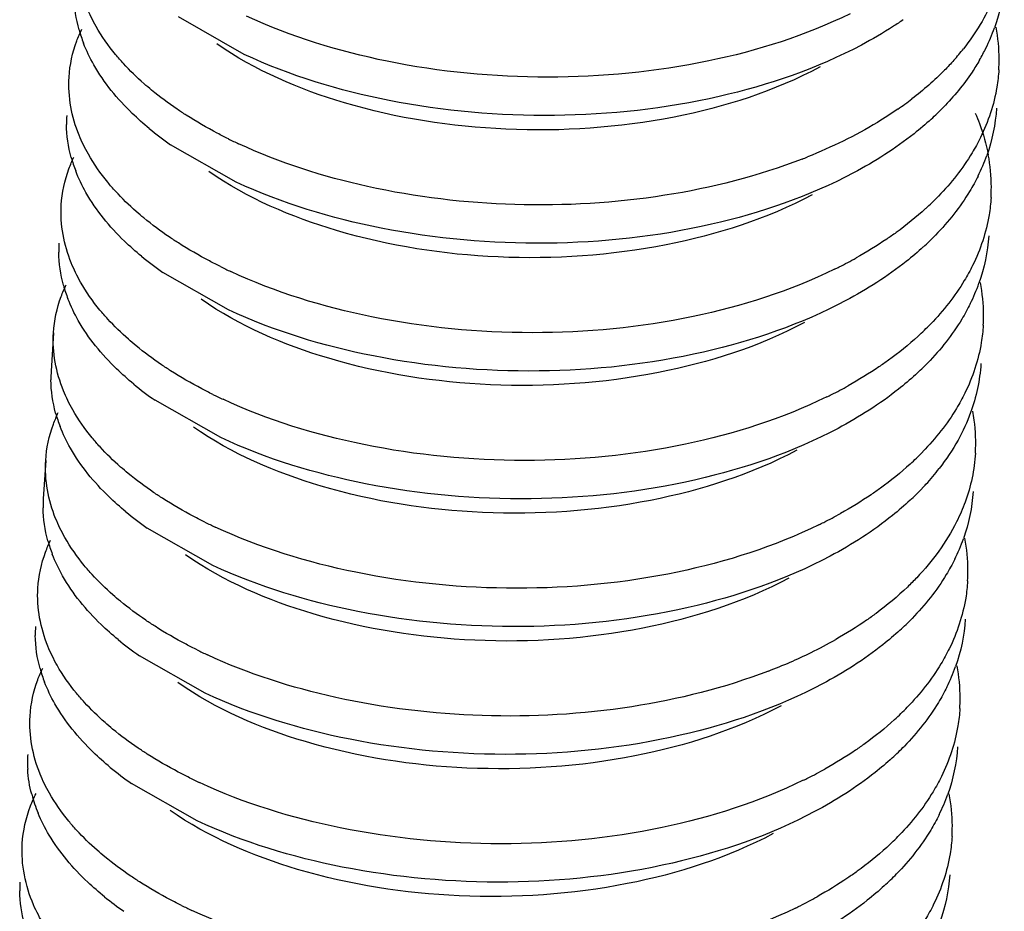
# Model space of a CAD drawing. Header units: millimetres. Extents: x -43833 to -38083, y -3638 to -2112.
# Tile 102 of 114: x -40350.86 to -40347.68, y -3233.9 to -3231.01. Entities that reach past the tile are written whole.
import ezdxf

# ---------------------------------------------------------------- set-up
doc = ezdxf.new("R2010")
doc.units = ezdxf.units.MM
doc.layers.add('02___PRT_ALL_AXES', color=7, linetype='Continuous')

msp = doc.modelspace()

# ---------------------------------------------------------------- linework, layer by layer
at = {"color": 7, "linetype": 'Continuous'}
for p, q in [((-40350.1356, -3231.1251), (-40350.3479, -3231.0041)), ((-40350.1608, -3231.5386), (-40350.3731, -3231.4176)), ((-40350.1861, -3231.952), (-40350.3983, -3231.831)), ((-40350.2113, -3232.3655), (-40350.4236, -3232.2445)), ((-40350.2365, -3232.779), (-40350.4488, -3232.658)), ((-40350.2617, -3233.1924), (-40350.474, -3233.0714)), ((-40350.287, -3233.6059), (-40350.4992, -3233.4849))]:
    msp.add_line(p, q, dxfattribs=at)
for centre, radius, start, end in [((-40348.2869, -3230.8337), 0.6138, 333.733, 340.4678), ((-40348.2567, -3231.1424), 0.5631, 0.1079, 10.7902), ((-40350.2183, -3230.9205), 0.468, 195.4921, 201.1079), ((-40348.4494, -3230.6008), 0.8164, 318.281, 321.6853), ((-40348.3254, -3230.8149), 0.6566, 330.0156, 333.751), ((-40348.2389, -3231.1417), 0.5453, 356.4961, 0.0336), ((-40348.6854, -3230.3443), 1.1657, 304.7255, 307.5102), ((-40348.5478, -3230.641), 0.94, 312.4276, 315.7893), ((-40350.3116, -3231.3474), 0.3984, 176.4947, 180.6329), ((-40349.7493, -3230.5227), 1.0908, 230.5627, 235.1186), ((-40349.476, -3229.9602), 1.6043, 243.7132, 245.0287), ((-40348.9796, -3229.7992), 1.7867, 291.2847, 291.8941), ((-40348.3122, -3231.2471), 0.6138, 333.733, 340.4678), ((-40348.2819, -3231.5559), 0.5631, 0.1079, 10.7902), ((-40350.2436, -3231.334), 0.468, 195.4921, 201.1079), ((-40348.5642, -3230.9317), 0.9382, 312.4253, 315.9615), ((-40348.2642, -3231.5551), 0.5453, 356.4961, 0.0336), ((-40348.573, -3231.0544), 0.94, 312.4276, 315.7893), ((-40350.3368, -3231.7609), 0.3984, 176.4947, 180.6329), ((-40349.7745, -3230.9362), 1.0908, 230.5627, 235.1186), ((-40348.8769, -3230.4905), 1.4807, 296.7405, 299.1207), ((-40349.5012, -3230.3737), 1.6043, 243.7132, 245.0287), ((-40348.9063, -3230.433), 1.5452, 296.1158, 296.7523), ((-40348.3374, -3231.6606), 0.6138, 333.733, 340.4678), ((-40348.3072, -3231.9693), 0.5631, 0.1079, 10.7902), ((-40350.2688, -3231.7475), 0.468, 195.4921, 201.1079), ((-40348.5894, -3231.3452), 0.9382, 312.4253, 315.9615), ((-40348.2894, -3231.9686), 0.5453, 356.4961, 0.0336), ((-40348.5983, -3231.4679), 0.94, 312.4276, 315.7893), ((-40350.362, -3232.1744), 0.3984, 176.4947, 180.6329), ((-40349.7997, -3231.3497), 1.0908, 230.5627, 235.1186), ((-40348.9022, -3230.904), 1.4807, 296.7405, 299.1207), ((-40349.5264, -3230.7871), 1.6043, 243.7132, 245.0287), ((-40348.9315, -3230.8464), 1.5452, 296.1158, 296.7523), ((-40348.341, -3232.3839), 0.5718, 7.5816, 10.5043), ((-40350.294, -3232.1609), 0.468, 195.4921, 201.1079), ((-40348.3249, -3232.3818), 0.5555, 356.5362, 7.5874), ((-40348.6146, -3231.7587), 0.9382, 312.4253, 315.9615), ((-40348.5373, -3231.9619), 0.822, 317.5868, 322.2406), ((-40348.6132, -3231.8915), 0.9256, 313.0206, 316.4212), ((-40348.5756, -3231.9277), 0.8734, 316.4446, 317.6206), ((-40350.3873, -3232.5878), 0.3984, 176.4947, 180.6329), ((-40349.8249, -3231.7631), 1.0908, 230.5627, 235.1186), ((-40348.9274, -3231.3174), 1.4807, 296.7405, 299.1207), ((-40349.5517, -3231.2006), 1.6043, 243.7132, 245.0287), ((-40348.9567, -3231.2599), 1.5452, 296.1158, 296.7523), ((-40348.3878, -3232.4875), 0.6138, 333.733, 340.4678), ((-40348.3576, -3232.7963), 0.5631, 0.1079, 10.7902), ((-40350.3192, -3232.5744), 0.468, 195.4921, 201.1079), ((-40348.3398, -3232.7955), 0.5453, 356.4961, 0.0336), ((-40348.6487, -3232.2948), 0.94, 312.4276, 315.7893), ((-40350.4125, -3233.0013), 0.3984, 176.4947, 180.6329), ((-40349.8502, -3232.1766), 1.0908, 230.5627, 235.1186), ((-40348.9549, -3231.7264), 1.4857, 296.0741, 299.5481), ((-40349.5769, -3231.6141), 1.6043, 243.7132, 245.0287), ((-40349.0479, -3231.534), 1.6994, 290.9772, 296.0405), ((-40350.3445, -3232.9879), 0.468, 195.4921, 201.1079), ((-40348.4131, -3232.901), 0.6138, 333.733, 340.4678), ((-40348.3828, -3233.2097), 0.5631, 0.1079, 10.7902), ((-40348.3651, -3233.209), 0.5453, 356.4961, 0.0336), ((-40348.6651, -3232.5856), 0.9382, 312.4253, 315.9615), ((-40348.6739, -3232.7083), 0.94, 312.4276, 315.7893), ((-40350.4355, -3233.4149), 0.4006, 176.4988, 183.4134), ((-40349.8754, -3232.5901), 1.0908, 230.5627, 235.1186), ((-40348.9778, -3232.1444), 1.4807, 296.7405, 299.1207), ((-40349.6021, -3232.0275), 1.6043, 243.7132, 245.0287), ((-40349.0072, -3232.0868), 1.5452, 296.1158, 296.7523), ((-40350.3675, -3233.4007), 0.4702, 194.6635, 202.499), ((-40348.4383, -3233.3145), 0.6138, 333.733, 340.4678), ((-40348.4081, -3233.6232), 0.5631, 0.1079, 10.7902), ((-40348.3903, -3233.6225), 0.5453, 356.4961, 0.0336), ((-40348.6903, -3232.9991), 0.9382, 312.4253, 315.9615), ((-40348.6992, -3233.1218), 0.94, 312.4276, 315.7893), ((-40350.4629, -3233.8282), 0.3984, 176.4947, 180.6329), ((-40349.8956, -3232.9968), 1.0992, 231.0503, 235.1057), ((-40349.0031, -3232.5578), 1.4807, 296.7405, 299.1207), ((-40349.6273, -3232.441), 1.6043, 243.7132, 245.0287), ((-40349.0324, -3232.5003), 1.5452, 296.1158, 296.7523)]:
    msp.add_arc(centre, radius, start, end, dxfattribs=at)
for points, start_tangent, end_tangent in [([(-40350.6141, -3231.035), (-40350.6441, -3230.9733), (-40350.6764, -3230.7856)], (-0.493389, 0.869809), (0.061157, 0.998128)), ([(-40347.692, -3230.8877), (-40347.7122, -3230.9444), (-40347.8089, -3231.1069)], (-0.287677, -0.957727), (-0.619647, -0.78488)), ([(-40347.677, -3230.8856), (-40347.7085, -3231.0389)], (-0.061119, -0.99813), (-0.333622, -0.942707)), ([(-40350.6693, -3231.0455), (-40350.6847, -3230.9384)], (-0.266464, 0.963845), (-0.011054, 0.999939)), ([(-40348.1756, -3230.9935), (-40348.6326, -3231.1465), (-40349.1532, -3231.199), (-40349.673, -3231.1474), (-40350.1281, -3231.0011)], (-0.897898, -0.440204), (-0.90649, 0.422228)), ([(-40350.5259, -3231.1549), (-40350.5514, -3231.1255), (-40350.6141, -3231.035)], (-0.674272, 0.738483), (-0.493389, 0.869809)), ([(-40348.0037, -3231.0129), (-40348.0358, -3231.0344), (-40348.1391, -3231.095)], (-0.821729, -0.569879), (-0.88313, -0.469128)), ([(-40350.7017, -3231.1991), (-40350.6768, -3231.0819), (-40350.6607, -3231.0438)], (0.061157, 0.998128), (0.429676, 0.902983)), ([(-40350.6216, -3231.1591), (-40350.6549, -3231.0891)], (-0.493389, 0.869809), (-0.35956, 0.933122)), ([(-40348.2726, -3231.166), (-40348.7452, -3231.328), (-40349.2887, -3231.3673), (-40349.8111, -3231.2819), (-40350.2239, -3231.0908)], (-0.883002, -0.469369), (-0.819241, 0.573449)), ([(-40348.1391, -3231.095), (-40348.599, -3231.2615), (-40349.1314, -3231.3229), (-40349.6668, -3231.2743), (-40350.1356, -3231.1251)], (-0.88313, -0.469128), (-0.90649, 0.422228)), ([(-40350.4422, -3231.3652), (-40350.4974, -3231.316), (-40350.6216, -3231.1591)], (-0.771613, 0.636092), (-0.493389, 0.869809)), ([(-40350.4346, -3231.2412), (-40350.4593, -3231.2201), (-40350.5259, -3231.1549)], (-0.771613, 0.636092), (-0.674272, 0.738483)), ([(-40347.8401, -3231.144), (-40347.8705, -3231.1765), (-40347.9756, -3231.2689)], (-0.665171, -0.746691), (-0.793068, -0.609133)), ([(-40347.7567, -3231.1431), (-40347.7814, -3231.1827), (-40347.874, -3231.2964)], (-0.499483, -0.866324), (-0.697021, -0.71705)), ([(-40350.6393, -3231.4485), (-40350.6693, -3231.3868), (-40350.7017, -3231.1991)], (-0.493389, 0.869809), (0.061157, 0.998128)), ([(-40347.6946, -3231.175), (-40347.7009, -3231.231), (-40347.7542, -3231.3947)], (-0.061119, -0.99813), (-0.441966, -0.897032)), ([(-40350.3227, -3231.3221), (-40350.3524, -3231.3025), (-40350.4346, -3231.2412)], (-0.842895, 0.538078), (-0.771613, 0.636092)), ([(-40350.1865, -3231.3986), (-40350.2222, -3231.3804), (-40350.3227, -3231.3221)], (-0.896557, 0.442929), (-0.842895, 0.538078)), ([(-40348.0214, -3231.3023), (-40348.0876, -3231.3453), (-40348.3134, -3231.457)], (-0.821729, -0.569879), (-0.927868, -0.372909)), ([(-40347.7709, -3231.3157), (-40347.7573, -3231.3492), (-40347.7288, -3231.4505)], (0.400919, -0.916114), (0.18635, -0.982483)), ([(-40347.7022, -3231.299), (-40347.7337, -3231.4524)], (-0.061119, -0.99813), (-0.333622, -0.942707)), ([(-40350.6945, -3231.459), (-40350.71, -3231.3519)], (-0.266464, 0.963845), (-0.011054, 0.999939)), ([(-40347.9136, -3231.3348), (-40347.9689, -3231.3819), (-40348.1643, -3231.5085)], (-0.737878, -0.674935), (-0.883068, -0.469245)), ([(-40348.331, -3231.464), (-40348.7746, -3231.5813), (-40349.2601, -3231.6112), (-40349.7363, -3231.5528), (-40350.1533, -3231.4145)], (-0.931782, -0.363019), (-0.90649, 0.422228)), ([(-40347.7542, -3231.3947), (-40347.7811, -3231.4439), (-40347.8898, -3231.5839)], (-0.441966, -0.897032), (-0.694832, -0.719172)), ([(-40350.7269, -3231.6125), (-40350.702, -3231.4953), (-40350.686, -3231.4573)], (0.061157, 0.998128), (0.429676, 0.902983)), ([(-40350.5511, -3231.5683), (-40350.5766, -3231.539), (-40350.6393, -3231.4485)], (-0.674272, 0.738483), (-0.493389, 0.869809)), ([(-40350.6469, -3231.5725), (-40350.6801, -3231.5025)], (-0.493389, 0.869809), (-0.35956, 0.933122)), ([(-40348.2979, -3231.5795), (-40348.7705, -3231.7415), (-40349.3139, -3231.7808), (-40349.8363, -3231.6953), (-40350.2491, -3231.5043)], (-0.882919, -0.469526), (-0.819488, 0.573096)), ([(-40348.1643, -3231.5085), (-40348.6242, -3231.675), (-40349.1566, -3231.7363), (-40349.692, -3231.6877), (-40350.1608, -3231.5386)], (-0.883068, -0.469245), (-0.90649, 0.422228)), ([(-40347.7617, -3231.5188), (-40347.789, -3231.5685), (-40347.8993, -3231.7099)], (-0.441966, -0.897032), (-0.697021, -0.71705)), ([(-40350.4674, -3231.7787), (-40350.5226, -3231.7295), (-40350.6469, -3231.5725)], (-0.771613, 0.636092), (-0.493389, 0.869809)), ([(-40350.4598, -3231.6546), (-40350.4845, -3231.6336), (-40350.5511, -3231.5683)], (-0.771613, 0.636092), (-0.674272, 0.738483)), ([(-40350.6645, -3231.8619), (-40350.6945, -3231.8002), (-40350.7269, -3231.6125)], (-0.493389, 0.869809), (0.061157, 0.998128)), ([(-40347.7198, -3231.5885), (-40347.7262, -3231.6444), (-40347.7794, -3231.8082)], (-0.061119, -0.99813), (-0.441966, -0.897032)), ([(-40347.9313, -3231.6242), (-40348.0266, -3231.7016)], (-0.737878, -0.674935), (-0.810027, -0.586392)), ([(-40350.3479, -3231.7356), (-40350.3776, -3231.716), (-40350.4598, -3231.6546)], (-0.842895, 0.538078), (-0.771613, 0.636092)), ([(-40348.0266, -3231.7016), (-40348.0573, -3231.7231), (-40348.1564, -3231.784)], (-0.810027, -0.586392), (-0.873485, -0.486851)), ([(-40350.2117, -3231.8121), (-40350.2474, -3231.7938), (-40350.3479, -3231.7356)], (-0.896557, 0.442929), (-0.842895, 0.538078)), ([(-40347.7274, -3231.7125), (-40347.7589, -3231.8658)], (-0.061119, -0.99813), (-0.333622, -0.942707)), ([(-40350.7197, -3231.8725), (-40350.7352, -3231.7653)], (-0.266464, 0.963845), (-0.011054, 0.999939)), ([(-40347.9389, -3231.7483), (-40347.9941, -3231.7953), (-40348.1896, -3231.922)], (-0.737878, -0.674935), (-0.883068, -0.469245)), ([(-40348.2261, -3231.8204), (-40348.6831, -3231.9734), (-40349.2036, -3232.0259), (-40349.7235, -3231.9744), (-40350.1785, -3231.828)], (-0.897898, -0.440204), (-0.90649, 0.422228)), ([(-40347.7794, -3231.8082), (-40347.8063, -3231.8574), (-40347.915, -3231.9974)], (-0.441966, -0.897032), (-0.694832, -0.719172)), ([(-40350.7521, -3232.026), (-40350.7272, -3231.9088), (-40350.7112, -3231.8708)], (0.061157, 0.998128), (0.429676, 0.902983)), ([(-40350.5764, -3231.9818), (-40350.6018, -3231.9525), (-40350.6645, -3231.8619)], (-0.674272, 0.738483), (-0.493389, 0.869809)), ([(-40350.6721, -3231.986), (-40350.7053, -3231.916)], (-0.493389, 0.869809), (-0.35956, 0.933122)), ([(-40348.3231, -3231.9929), (-40348.7957, -3232.1549), (-40349.3392, -3232.1942), (-40349.8615, -3232.1088), (-40350.2744, -3231.9178)], (-0.882912, -0.469539), (-0.819278, 0.573397)), ([(-40348.1896, -3231.922), (-40348.6495, -3232.0884), (-40349.1818, -3232.1498), (-40349.7172, -3232.1012), (-40350.1861, -3231.952)], (-0.883068, -0.469245), (-0.90649, 0.422228)), ([(-40347.787, -3231.9322), (-40347.8142, -3231.9819), (-40347.9245, -3232.1234)], (-0.441966, -0.897032), (-0.697021, -0.71705)), ([(-40350.4926, -3232.1921), (-40350.5478, -3232.143), (-40350.6721, -3231.986)], (-0.771613, 0.636092), (-0.493389, 0.869809)), ([(-40350.4851, -3232.0681), (-40350.5098, -3232.047), (-40350.5764, -3231.9818)], (-0.771613, 0.636092), (-0.674272, 0.738483)), ([(-40350.6897, -3232.2754), (-40350.7197, -3232.2137), (-40350.7521, -3232.026)], (-0.493389, 0.869809), (0.061157, 0.998128)), ([(-40347.7451, -3232.0019), (-40347.7514, -3232.0579), (-40347.8046, -3232.2217)], (-0.061119, -0.99813), (-0.441966, -0.897032)), ([(-40347.9565, -3232.0377), (-40348.0518, -3232.1151)], (-0.737878, -0.674935), (-0.810027, -0.586392)), ([(-40350.3731, -3232.1491), (-40350.4029, -3232.1295), (-40350.4851, -3232.0681)], (-0.842895, 0.538078), (-0.771613, 0.636092)), ([(-40348.0518, -3232.1151), (-40348.0825, -3232.1366), (-40348.1816, -3232.1975)], (-0.810027, -0.586392), (-0.873485, -0.486851)), ([(-40347.7527, -3232.126), (-40347.786, -3232.2846)], (-0.061081, -0.998133), (-0.34276, -0.939423)), ([(-40350.2369, -3232.2255), (-40350.2727, -3232.2073), (-40350.3731, -3232.1491)], (-0.896557, 0.442929), (-0.842895, 0.538078)), ([(-40350.745, -3232.2859), (-40350.7604, -3232.1788)], (-0.266464, 0.963845), (-0.011054, 0.999939)), ([(-40347.9641, -3232.1618), (-40348.0194, -3232.2088), (-40348.2148, -3232.3354)], (-0.737878, -0.674935), (-0.883068, -0.469245)), ([(-40348.2513, -3232.2339), (-40348.7083, -3232.3869), (-40349.2289, -3232.4394), (-40349.7487, -3232.3878), (-40350.2037, -3232.2415)], (-0.897898, -0.440204), (-0.90649, 0.422228)), ([(-40347.8046, -3232.2217), (-40347.8315, -3232.2708), (-40347.9402, -3232.4108)], (-0.441966, -0.897032), (-0.694832, -0.719172)), ([(-40350.7773, -3232.4394), (-40350.7525, -3232.3223), (-40350.7364, -3232.2842)], (0.061157, 0.998128), (0.429676, 0.902983)), ([(-40350.6016, -3232.3953), (-40350.627, -3232.3659), (-40350.6897, -3232.2754)], (-0.674272, 0.738483), (-0.493389, 0.869809)), ([(-40347.786, -3232.2846), (-40347.8267, -3232.3735)], (-0.34276, -0.939423), (-0.484562, -0.874757)), ([(-40350.6973, -3232.3994), (-40350.7306, -3232.3295)], (-0.493389, 0.869809), (-0.35956, 0.933122)), ([(-40348.3483, -3232.4064), (-40348.8209, -3232.5684), (-40349.3644, -3232.6077), (-40349.8868, -3232.5223), (-40350.2996, -3232.3312)], (-0.883066, -0.469249), (-0.819282, 0.573391)), ([(-40348.2148, -3232.3354), (-40348.6747, -3232.5019), (-40349.2071, -3232.5632), (-40349.7425, -3232.5146), (-40350.2113, -3232.3655)], (-0.883068, -0.469245), (-0.90649, 0.422228)), ([(-40347.8267, -3232.3735), (-40347.8874, -3232.4653)], (-0.484562, -0.874757), (-0.611819, -0.790998)), ([(-40350.5179, -3232.6056), (-40350.573, -3232.5564), (-40350.6973, -3232.3994)], (-0.771613, 0.636092), (-0.493389, 0.869809)), ([(-40350.5103, -3232.4815), (-40350.535, -3232.4605), (-40350.6016, -3232.3953)], (-0.771613, 0.636092), (-0.674272, 0.738483)), ([(-40350.715, -3232.6889), (-40350.745, -3232.6272), (-40350.7773, -3232.4394)], (-0.493389, 0.869809), (0.061157, 0.998128)), ([(-40347.7703, -3232.4154), (-40347.8037, -3232.574)], (-0.061081, -0.998133), (-0.34276, -0.939423)), ([(-40347.9817, -3232.4512), (-40348.077, -3232.5285)], (-0.737878, -0.674935), (-0.810027, -0.586392)), ([(-40350.3984, -3232.5625), (-40350.4281, -3232.5429), (-40350.5103, -3232.4815)], (-0.842895, 0.538078), (-0.771613, 0.636092)), ([(-40348.077, -3232.5285), (-40348.1077, -3232.5501), (-40348.2068, -3232.6109)], (-0.810027, -0.586392), (-0.873485, -0.486851)), ([(-40347.7779, -3232.5394), (-40347.8094, -3232.6928)], (-0.061119, -0.99813), (-0.333622, -0.942707)), ([(-40350.2622, -3232.639), (-40350.2979, -3232.6208), (-40350.3984, -3232.5625)], (-0.896557, 0.442929), (-0.842895, 0.538078)), ([(-40347.9817, -3232.5681), (-40348.0383, -3232.6172), (-40348.24, -3232.7489)], (-0.730808, -0.682583), (-0.883175, -0.469044)), ([(-40350.7702, -3232.6994), (-40350.7856, -3232.5922)], (-0.266464, 0.963845), (-0.011054, 0.999939)), ([(-40347.8037, -3232.574), (-40347.8313, -3232.638), (-40347.9603, -3232.8189)], (-0.34276, -0.939423), (-0.689024, -0.724739)), ([(-40348.2765, -3232.6474), (-40348.7335, -3232.8003), (-40349.2541, -3232.8528), (-40349.7739, -3232.8013), (-40350.229, -3232.6549)], (-0.897898, -0.440204), (-0.90649, 0.422228)), ([(-40350.8026, -3232.8529), (-40350.7777, -3232.7357), (-40350.7616, -3232.6977)], (0.061157, 0.998128), (0.429676, 0.902983)), ([(-40350.6268, -3232.8087), (-40350.6523, -3232.7794), (-40350.715, -3232.6889)], (-0.674272, 0.738483), (-0.493389, 0.869809)), ([(-40350.7225, -3232.8129), (-40350.7558, -3232.7429)], (-0.493389, 0.869809), (-0.35956, 0.933122)), ([(-40348.3735, -3232.8199), (-40348.8461, -3232.9819), (-40349.3896, -3233.0212), (-40349.912, -3232.9357), (-40350.3248, -3232.7447)], (-0.882886, -0.469587), (-0.819506, 0.573071)), ([(-40348.24, -3232.7489), (-40348.6999, -3232.9154), (-40349.2323, -3232.9767), (-40349.7677, -3232.9281), (-40350.2365, -3232.779)], (-0.883175, -0.469044), (-0.90649, 0.422228)), ([(-40347.8374, -3232.7592), (-40347.8646, -3232.8089), (-40347.9749, -3232.9503)], (-0.441966, -0.897032), (-0.697021, -0.71705)), ([(-40350.5431, -3233.0191), (-40350.5983, -3232.9699), (-40350.7225, -3232.8129)], (-0.771613, 0.636092), (-0.493389, 0.869809)), ([(-40350.5355, -3232.895), (-40350.5602, -3232.874), (-40350.6268, -3232.8087)], (-0.771613, 0.636092), (-0.674272, 0.738483)), ([(-40347.9603, -3232.8189), (-40347.9902, -3232.8489), (-40348.0916, -3232.9342)], (-0.689024, -0.724739), (-0.803246, -0.595648)), ([(-40350.7402, -3233.1023), (-40350.7702, -3233.0406), (-40350.8026, -3232.8529)], (-0.493389, 0.869809), (0.061157, 0.998128)), ([(-40347.7955, -3232.8289), (-40347.8019, -3232.8848), (-40347.8551, -3233.0486)], (-0.061119, -0.99813), (-0.441966, -0.897032)), ([(-40350.4236, -3232.976), (-40350.4533, -3232.9564), (-40350.5355, -3232.895)], (-0.842895, 0.538078), (-0.771613, 0.636092)), ([(-40348.0916, -3232.9342), (-40348.1225, -3232.9563), (-40348.2222, -3233.0189)], (-0.803246, -0.595648), (-0.869659, -0.493652)), ([(-40347.8031, -3232.9529), (-40347.8346, -3233.1062)], (-0.061119, -0.99813), (-0.333622, -0.942707)), ([(-40350.2874, -3233.0525), (-40350.3231, -3233.0342), (-40350.4236, -3232.976)], (-0.896557, 0.442929), (-0.842895, 0.538078)), ([(-40350.7954, -3233.1129), (-40350.8109, -3233.0057)], (-0.266464, 0.963845), (-0.011054, 0.999939)), ([(-40348.0145, -3232.9887), (-40348.0698, -3233.0357), (-40348.2652, -3233.1624)], (-0.737878, -0.674935), (-0.883068, -0.469245)), ([(-40347.8551, -3233.0486), (-40347.882, -3233.0977), (-40347.9907, -3233.2378)], (-0.441966, -0.897032), (-0.694832, -0.719172)), ([(-40348.4395, -3233.1208), (-40348.8821, -3233.2362), (-40349.3655, -3233.2649), (-40349.8393, -3233.2062), (-40350.2542, -3233.0684)], (-0.933328, -0.359025), (-0.90649, 0.422228)), ([(-40350.8278, -3233.2664), (-40350.8029, -3233.1492), (-40350.7869, -3233.1112)], (0.061157, 0.998128), (0.429676, 0.902983)), ([(-40350.652, -3233.2222), (-40350.6775, -3233.1929), (-40350.7402, -3233.1023)], (-0.674272, 0.738483), (-0.493389, 0.869809)), ([(-40350.7478, -3233.2264), (-40350.781, -3233.1564)], (-0.493389, 0.869809), (-0.35956, 0.933122)), ([(-40348.3987, -3233.2333), (-40348.8714, -3233.3953), (-40349.4148, -3233.4346), (-40349.9372, -3233.3492), (-40350.35, -3233.1582)], (-0.882972, -0.469426), (-0.819226, 0.573471)), ([(-40348.2652, -3233.1624), (-40348.7251, -3233.3288), (-40349.2575, -3233.3902), (-40349.7929, -3233.3416), (-40350.2617, -3233.1924)], (-0.883068, -0.469245), (-0.90649, 0.422228)), ([(-40347.8626, -3233.1726), (-40347.8899, -3233.2223), (-40348.0002, -3233.3638)], (-0.441966, -0.897032), (-0.697021, -0.71705)), ([(-40350.5683, -3233.4325), (-40350.6235, -3233.3834), (-40350.7478, -3233.2264)], (-0.771613, 0.636092), (-0.493389, 0.869809)), ([(-40350.5608, -3233.3085), (-40350.5854, -3233.2874), (-40350.652, -3233.2222)], (-0.771613, 0.636092), (-0.674272, 0.738483)), ([(-40350.7654, -3233.5158), (-40350.7954, -3233.4541), (-40350.8278, -3233.2664)], (-0.493389, 0.869809), (0.061157, 0.998128)), ([(-40347.8207, -3233.2423), (-40347.8271, -3233.2983), (-40347.8803, -3233.4621)], (-0.061119, -0.99813), (-0.441966, -0.897032)), ([(-40348.0322, -3233.2781), (-40348.1275, -3233.3555)], (-0.737878, -0.674935), (-0.810027, -0.586392)), ([(-40350.4488, -3233.3894), (-40350.4785, -3233.3699), (-40350.5608, -3233.3085)], (-0.842895, 0.538078), (-0.771613, 0.636092)), ([(-40348.1275, -3233.3555), (-40348.1582, -3233.377), (-40348.2573, -3233.4379)], (-0.810027, -0.586392), (-0.873485, -0.486851)), ([(-40347.8283, -3233.3664), (-40347.8598, -3233.5197)], (-0.061119, -0.99813), (-0.333622, -0.942707)), ([(-40350.3126, -3233.4659), (-40350.3483, -3233.4477), (-40350.4488, -3233.3894)], (-0.896557, 0.442929), (-0.842895, 0.538078)), ([(-40348.0398, -3233.4021), (-40348.095, -3233.4492), (-40348.2905, -3233.5758)], (-0.737878, -0.674935), (-0.883068, -0.469245)), ([(-40350.8224, -3233.5197), (-40350.8354, -3233.4387)], (-0.251832, 0.967771), (-0.05951, 0.998228)), ([(-40347.8803, -3233.4621), (-40347.9072, -3233.5112), (-40348.0159, -3233.6512)], (-0.441966, -0.897032), (-0.694832, -0.719172)), ([(-40348.327, -3233.4743), (-40348.784, -3233.6273), (-40349.3045, -3233.6798), (-40349.8244, -3233.6282), (-40350.2794, -3233.4819)], (-0.897898, -0.440204), (-0.90649, 0.422228)), ([(-40350.853, -3233.6798), (-40350.8261, -3233.5571), (-40350.8085, -3233.5173)], (0.061209, 0.998125), (0.445463, 0.8953)), ([(-40350.6773, -3233.6357), (-40350.7027, -3233.6063), (-40350.7654, -3233.5158)], (-0.674272, 0.738483), (-0.493389, 0.869809)), ([(-40350.7662, -3233.6514), (-40350.8019, -3233.5806)], (-0.513504, 0.858087), (-0.381565, 0.924342)), ([(-40348.424, -3233.6468), (-40348.8966, -3233.8088), (-40349.4401, -3233.8481), (-40349.9624, -3233.7626), (-40350.3752, -3233.5716)], (-0.883044, -0.469291), (-0.819329, 0.573324)), ([(-40348.2905, -3233.5758), (-40348.7504, -3233.7423), (-40349.2827, -3233.8036), (-40349.8181, -3233.755), (-40350.287, -3233.6059)], (-0.883068, -0.469245), (-0.90649, 0.422228)), ([(-40347.8879, -3233.5861), (-40347.9151, -3233.6358), (-40348.0254, -3233.7772)], (-0.441966, -0.897032), (-0.697021, -0.71705)), ([(-40350.5866, -3233.8516), (-40350.6413, -3233.8039), (-40350.7662, -3233.6514)], (-0.777144, 0.629323), (-0.513504, 0.858087)), ([(-40350.586, -3233.7219), (-40350.6107, -3233.7009), (-40350.6773, -3233.6357)], (-0.771613, 0.636092), (-0.674272, 0.738483)), ([(-40350.7832, -3233.942), (-40350.8166, -3233.8773), (-40350.853, -3233.6798)], (-0.515426, 0.856934), (0.061209, 0.998125)), ([(-40347.846, -3233.6558), (-40347.8523, -3233.7118), (-40347.9055, -3233.8755)], (-0.061119, -0.99813), (-0.441966, -0.897032)), ([(-40348.0574, -3233.6916), (-40348.1527, -3233.7689)], (-0.737878, -0.674935), (-0.810027, -0.586392)), ([(-40350.474, -3233.8029), (-40350.5038, -3233.7833), (-40350.586, -3233.7219)], (-0.842895, 0.538078), (-0.771613, 0.636092)), ([(-40348.1527, -3233.7689), (-40348.1834, -3233.7904), (-40348.2825, -3233.8513)], (-0.810027, -0.586392), (-0.873485, -0.486851)), ([(-40347.8535, -3233.7798), (-40347.885, -3233.9331)], (-0.061119, -0.99813), (-0.333622, -0.942707)), ([(-40350.3378, -3233.8794), (-40350.3736, -3233.8612), (-40350.474, -3233.8029)], (-0.896557, 0.442929), (-0.842895, 0.538078)), ([(-40350.8459, -3233.9398), (-40350.8613, -3233.8326)], (-0.266464, 0.963845), (-0.011054, 0.999939)), ([(-40348.065, -3233.8156), (-40348.1203, -3233.8627), (-40348.3157, -3233.9893)], (-0.737878, -0.674935), (-0.883068, -0.469245)), ([(-40347.9055, -3233.8755), (-40347.9324, -3233.9247), (-40348.0411, -3234.0647)], (-0.441966, -0.897032), (-0.694832, -0.719172)), ([(-40348.3522, -3233.8878), (-40348.8092, -3234.0407), (-40349.3298, -3234.0932), (-40349.8496, -3234.0417), (-40350.3046, -3233.8953)], (-0.897898, -0.440204), (-0.90649, 0.422228))]:
    msp.add_spline(points, degree=3, dxfattribs=dict(at, start_tangent=start_tangent, end_tangent=end_tangent))
at = {"layer": '02___PRT_ALL_AXES', "color": 7, "linetype": 'Continuous'}
for p, q in [((-40350.7521, -3232.026), (-40350.7597, -3232.15)), ((-40350.7773, -3232.4394), (-40350.7849, -3232.5635))]:
    msp.add_line(p, q, dxfattribs=at)

doc.saveas('drawing.dxf')
